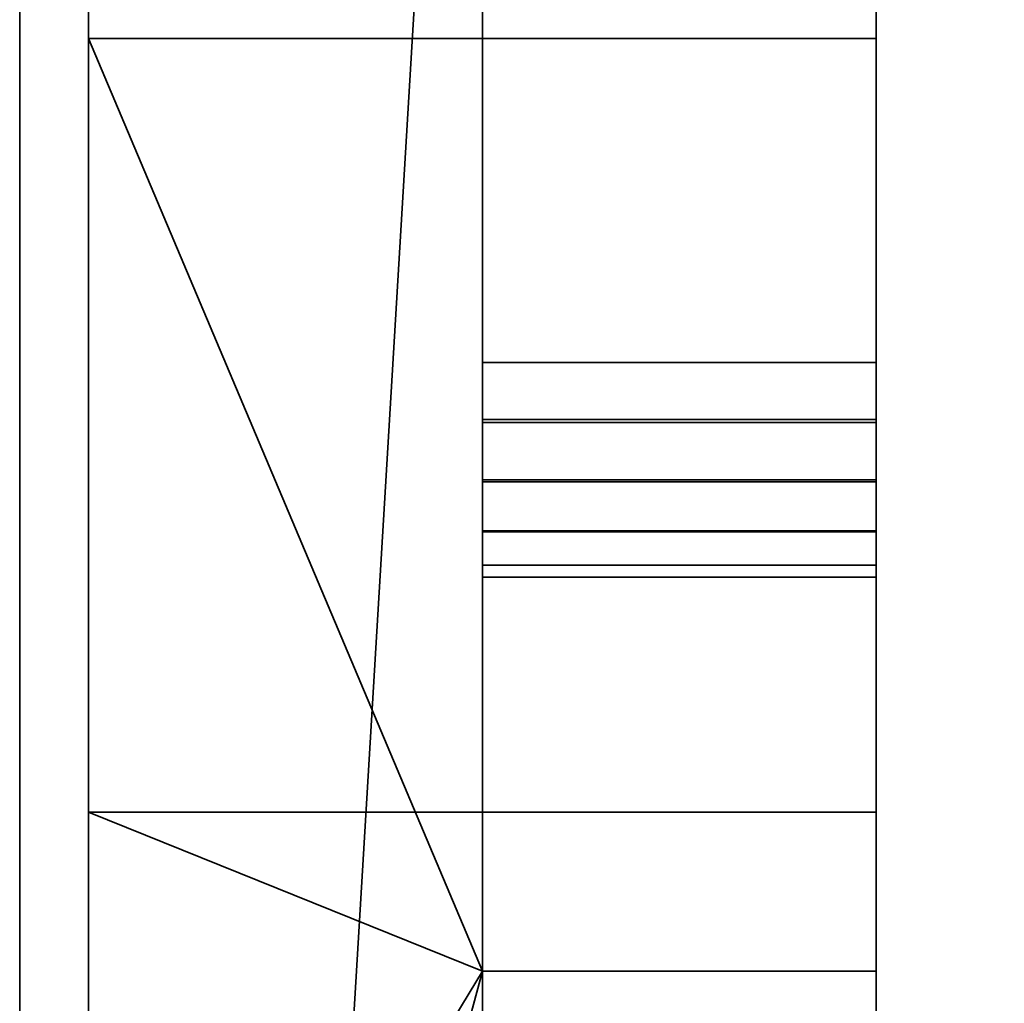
# Model space of a CAD drawing. Header units: millimetres. Extents: x -490 to 6690, y -115 to 132.
# Tile 69 of 256: x -323.25 to -318.25, y 18.39 to 23.38. Entities that reach past the tile are written whole.
import ezdxf

# ---------------------------------------------------------------- set-up
doc = ezdxf.new("R2010")
doc.units = ezdxf.units.MM
doc.layers.add('151', color=7, linetype='Continuous', true_color=0xffffff)

# ---------------------------------------------------------------- blocks, each defined once
blk = doc.blocks.new('UG_SURFACE_001')
at = {"layer": '151', "color": 252, "linetype": 'Continuous', "lineweight": 35}
for points in [[(490, -6.2, 2201.9999), (490, 113.2, 2201.9999), (-490, 113.2, 2201.9999), (-490, -6.2, 2201.9999)], [(-340, -6.2, 2052), (-340, 113.2, 2052), (340, 113.2, 2052), (340, -6.2, 2052)]]:
    blk.add_3dface(points, dxfattribs=at)
blk = doc.blocks.new('UG_SURFACE_035')
at = {"layer": '151', "color": 46, "linetype": 'Continuous', "lineweight": 35}
for points in [[(-320.9, 34.4568, 1167.6), (-320.9, 18.55, 1167.6), (-320.9, 27.7302, 1165.4453), (-320.9, 28.7698, 1165.4453)], [(-320.9, 29.2668, 1160.7162), (-320.9, 28.25, 1160.5), (-320.9, 18.55, 1158.4001), (-320.9, 34.4568, 1158.4001)], [(-320.9, 34.4568, 1167.6), (-318.9, 34.4568, 1167.6), (-318.9, 18.55, 1167.6), (-320.9, 18.55, 1167.6)], [(-320.9, 18.55, 1158.4001), (-318.9, 18.55, 1158.4001), (-318.9, 34.4568, 1158.4001), (-320.9, 34.4568, 1158.4001)], [(-318.9, 18.55, 1167.6), (-318.9, 34.4568, 1167.6), (-318.9, 30.4993, 1169.6), (-318.9, 21.35, 1169.6)], [(-318.9, 21.35, 1156.4), (-318.9, 30.4993, 1156.4), (-318.9, 34.4568, 1158.4001), (-318.9, 18.55, 1158.4001)], [(-320.9, 31.2191, 1170.7493), (-320.9, 20.55, 1170.4), (-320.9, 21.35, 1169.6), (-320.9, 30.4993, 1169.6)], [(-320.9, 31.2191, 1170.7493), (-320.9, 27.2654, 1176.065), (-320.9, 20.55, 1178.8143), (-320.9, 20.55, 1170.4)], [(-320.9, 30.4993, 1156.4), (-320.9, 21.35, 1156.4), (-320.9, 20.55, 1155.6), (-320.9, 31.2191, 1155.2508)], [(-320.9, 20.55, 1155.6), (-320.9, 20.55, 1147.1857), (-320.9, 27.2654, 1149.935), (-320.9, 31.2191, 1155.2508)], [(-320.9, 21.35, 1169.6), (-318.9, 21.35, 1169.6), (-318.9, 30.4993, 1169.6), (-320.9, 30.4993, 1169.6)], [(-320.9, 30.4993, 1156.4), (-318.9, 30.4993, 1156.4), (-318.9, 21.35, 1156.4), (-320.9, 21.35, 1156.4)], [(-322.9, 29.9271, 1149.7847), (-322.9, 23.283, 1144.9574), (-322.9, 27.3664, 1158.8429), (-322.9, 28.25, 1158.7501)], [(-318.9, 23.283, 1144.9574), (-322.9, 23.283, 1144.9574), (-322.9, 29.9271, 1149.7847), (-318.9, 29.9271, 1149.7847)], [(-318.9, 27.2654, 1149.935), (-318.9, 21.6379, 1146.4393), (-318.9, 23.283, 1144.9574), (-318.9, 29.9271, 1149.7847)], [(-322.9, 19.3563, 1182.3184), (-322.9, 26.8588, 1178.9781), (-322.9, 28.25, 1167.25), (-322.9, 26.5214, 1166.8825)], [(-320.9, 18.55, 1158.4001), (-320.9, 28.25, 1160.5), (-320.9, 27.2332, 1160.7162)], [(-320.9, 18.55, 1167.6), (-320.9, 26.7805, 1165.0225), (-320.9, 27.7302, 1165.4453)], [(-322.9, 23.283, 1144.9574), (-322.9, 15.25, 1143.25), (-322.9, 25.7519, 1159.5616), (-322.9, 27.3664, 1158.8429)], [(-320.9, 20.55, 1178.8143), (-320.9, 27.2654, 1176.065), (-320.9, 21.6379, 1179.5607)], [(-320.9, 27.2654, 1176.065), (-318.9, 27.2654, 1176.065), (-318.9, 21.6379, 1179.5607), (-320.9, 21.6379, 1179.5607)], [(-320.9, 21.6379, 1146.4393), (-320.9, 27.2654, 1149.935), (-320.9, 20.55, 1147.1857)], [(-320.9, 21.6379, 1146.4393), (-318.9, 21.6379, 1146.4393), (-318.9, 27.2654, 1149.935), (-320.9, 27.2654, 1149.935)], [(-318.9, 26.8588, 1178.9781), (-318.9, 19.3563, 1182.3184), (-318.9, 21.6379, 1179.5607), (-318.9, 27.2654, 1176.065)], [(-320.9, 27.2332, 1160.7162), (-320.9, 26.3921, 1161.3271), (-320.9, 18.55, 1158.4001)], [(-318.9, 26.8588, 1178.9781), (-322.9, 26.8588, 1178.9781), (-322.9, 19.3563, 1182.3184), (-318.9, 19.3563, 1182.3184)], [(-320.9, 26.0849, 1164.25), (-320.9, 26.7805, 1165.0225), (-320.9, 18.55, 1167.6)], [(-322.9, 11.1437, 1182.3184), (-322.9, 19.3563, 1182.3184), (-322.9, 26.5214, 1166.8825), (-322.9, 25.0916, 1165.8438)], [(-320.9, 7.25, 1158.4001), (-320.9, 18.55, 1158.4001), (-320.9, 26.3921, 1161.3271), (-320.9, 25.8724, 1162.2275)], [(-320.9, 18.55, 1167.6), (-320.9, 7.25, 1158.4001), (-320.9, 25.7637, 1163.2613), (-320.9, 26.0849, 1164.25)], [(-320.9, 7.25, 1158.4001), (-320.9, 25.8724, 1162.2275), (-320.9, 25.7637, 1163.2613)], [(-322.9, 24.5694, 1160.875), (-322.9, 25.7519, 1159.5616), (-322.9, 15.25, 1143.25), (-322.9, 7.217, 1144.9574)], [(-322.9, 3.6412, 1178.9781), (-322.9, 11.1437, 1182.3184), (-322.9, 25.0916, 1165.8438), (-322.9, 24.208, 1164.3133)], [(-322.9, 0.5729, 1149.7847), (-322.9, -3.5334, 1156.8969), (-322.9, 24.0233, 1162.5557), (-322.9, 24.5694, 1160.875)], [(-322.9, 7.217, 1144.9574), (-322.9, 0.5729, 1149.7847), (-322.9, 24.5694, 1160.875)], [(-322.9, 24.208, 1164.3133), (-322.9, -1.854, 1172.875), (-322.9, 3.6412, 1178.9781)], [(-322.9, -4.3918, 1165.0645), (-322.9, -1.854, 1172.875), (-322.9, 24.208, 1164.3133), (-322.9, 24.0233, 1162.5557)], [(-322.9, 24.0233, 1162.5557), (-322.9, -3.5334, 1156.8969), (-322.9, -4.3918, 1165.0645)], [(-322.9, 15.25, 1143.25), (-322.9, 23.283, 1144.9574), (-320.9, 18.55, 1143.5276)], [(-322.9, 23.283, 1144.9574), (-318.9, 23.283, 1144.9574), (-318.9, 18.55, 1143.5276), (-320.9, 18.55, 1143.5276)], [(-318.9, 21.6379, 1146.4393), (-318.9, 21.3343, 1146.3858), (-318.9, 18.55, 1143.5276), (-318.9, 23.283, 1144.9574)], [(-320.9, 20.55, 1178.8143), (-320.9, 21.6379, 1179.5607), (-320.9, 21.3343, 1179.6142), (-320.9, 21.033, 1179.5489)], [(-320.9, 21.6379, 1179.5607), (-318.9, 21.6379, 1179.5607), (-318.9, 21.3343, 1179.6142), (-320.9, 21.3343, 1179.6142)], [(-320.9, 21.033, 1146.4511), (-320.9, 21.3343, 1146.3858), (-320.9, 21.6379, 1146.4393), (-320.9, 20.55, 1147.1857)], [(-320.9, 21.3343, 1146.3858), (-318.9, 21.3343, 1146.3858), (-318.9, 21.6379, 1146.4393), (-320.9, 21.6379, 1146.4393)], [(-318.9, 19.3563, 1182.3184), (-318.9, 21.3343, 1179.6142), (-318.9, 21.6379, 1179.5607)], [(-320.9, 21.0439, 1169.6609), (-320.9, 21.35, 1169.6), (-320.9, 20.55, 1170.4)], [(-320.9, 21.0439, 1169.6609), (-318.9, 21.0439, 1169.6609), (-318.9, 21.35, 1169.6), (-320.9, 21.35, 1169.6)], [(-320.9, 20.55, 1155.6), (-320.9, 21.35, 1156.4), (-320.9, 21.0439, 1156.339)], [(-320.9, 21.35, 1156.4), (-318.9, 21.35, 1156.4), (-318.9, 21.0439, 1156.339), (-320.9, 21.0439, 1156.339)], [(-318.9, 21.35, 1169.6), (-318.9, 21.0439, 1169.6609), (-318.9, 18.55, 1167.6)], [(-318.9, 18.55, 1158.4001), (-318.9, 21.0439, 1156.339), (-318.9, 21.35, 1156.4)], [(-320.9, 21.3343, 1179.6142), (-318.9, 21.3343, 1179.6142), (-318.9, 21.033, 1179.5489), (-320.9, 21.033, 1179.5489)], [(-320.9, 21.033, 1146.4511), (-318.9, 21.033, 1146.4511), (-318.9, 21.3343, 1146.3858), (-320.9, 21.3343, 1146.3858)], [(-318.9, 21.033, 1179.5489), (-318.9, 21.3343, 1179.6142), (-318.9, 19.3563, 1182.3184)], [(-318.9, 18.55, 1143.5276), (-318.9, 21.3343, 1146.3858), (-318.9, 21.033, 1146.4511)], [(-320.9, 20.55, 1170.4), (-320.9, 20.6109, 1170.0939), (-320.9, 20.7843, 1169.8343), (-320.9, 21.0439, 1169.6609)], [(-320.9, 20.7843, 1169.8343), (-318.9, 20.7843, 1169.8343), (-318.9, 21.0439, 1169.6609), (-320.9, 21.0439, 1169.6609)], [(-320.9, 21.0439, 1156.339), (-320.9, 20.7843, 1156.1657), (-320.9, 20.6109, 1155.9062), (-320.9, 20.55, 1155.6)], [(-320.9, 21.0439, 1156.339), (-318.9, 21.0439, 1156.339), (-318.9, 20.7843, 1156.1657), (-320.9, 20.7843, 1156.1657)], [(-320.9, 21.033, 1179.5489), (-320.9, 20.7788, 1179.3745), (-320.9, 20.6094, 1179.1168), (-320.9, 20.55, 1178.8143)], [(-320.9, 21.033, 1179.5489), (-318.9, 21.033, 1179.5489), (-318.9, 20.7788, 1179.3745), (-320.9, 20.7788, 1179.3745)], [(-320.9, 20.55, 1147.1857), (-320.9, 20.6094, 1146.8831), (-320.9, 20.7788, 1146.6256), (-320.9, 21.033, 1146.4511)], [(-320.9, 20.7788, 1146.6256), (-318.9, 20.7788, 1146.6256), (-318.9, 21.033, 1146.4511), (-320.9, 21.033, 1146.4511)], [(-318.9, 21.0439, 1169.6609), (-318.9, 20.7843, 1169.8343), (-318.9, 18.55, 1167.6)], [(-318.9, 18.55, 1158.4001), (-318.9, 20.7843, 1156.1657), (-318.9, 21.0439, 1156.339)], [(-318.9, 19.3563, 1182.3184), (-318.9, 18.55, 1182.4723), (-318.9, 20.7788, 1179.3745), (-318.9, 21.033, 1179.5489)], [(-318.9, 21.033, 1146.4511), (-318.9, 20.7788, 1146.6256), (-318.9, 18.55, 1143.5276)], [(-320.9, 20.6109, 1170.0939), (-318.9, 20.6109, 1170.0939), (-318.9, 20.7843, 1169.8343), (-320.9, 20.7843, 1169.8343)], [(-320.9, 20.7843, 1156.1657), (-318.9, 20.7843, 1156.1657), (-318.9, 20.6109, 1155.9062), (-320.9, 20.6109, 1155.9062)], [(-320.9, 20.7788, 1179.3745), (-318.9, 20.7788, 1179.3745), (-318.9, 20.6094, 1179.1168), (-320.9, 20.6094, 1179.1168)], [(-320.9, 20.6094, 1146.8831), (-318.9, 20.6094, 1146.8831), (-318.9, 20.7788, 1146.6256), (-320.9, 20.7788, 1146.6256)], [(-318.9, 18.55, 1167.6), (-318.9, 20.7843, 1169.8343), (-318.9, 20.6109, 1170.0939)], [(-318.9, 20.6109, 1155.9062), (-318.9, 20.7843, 1156.1657), (-318.9, 18.55, 1158.4001)], [(-318.9, 18.55, 1182.4723), (-318.9, 20.6094, 1179.1168), (-318.9, 20.7788, 1179.3745)], [(-318.9, 20.7788, 1146.6256), (-318.9, 20.6094, 1146.8831), (-318.9, 18.55, 1143.5276)], [(-320.9, 20.55, 1170.4), (-318.9, 20.55, 1170.4), (-318.9, 20.6109, 1170.0939), (-320.9, 20.6109, 1170.0939)], [(-320.9, 20.6109, 1155.9062), (-318.9, 20.6109, 1155.9062), (-318.9, 20.55, 1155.6), (-320.9, 20.55, 1155.6)], [(-320.9, 20.6094, 1179.1168), (-318.9, 20.6094, 1179.1168), (-318.9, 20.55, 1178.8143), (-320.9, 20.55, 1178.8143)], [(-320.9, 20.55, 1147.1857), (-318.9, 20.55, 1147.1857), (-318.9, 20.6094, 1146.8831), (-320.9, 20.6094, 1146.8831)], [(-318.9, 18.55, 1167.6), (-318.9, 20.6109, 1170.0939), (-318.9, 20.55, 1170.4)], [(-318.9, 20.55, 1155.6), (-318.9, 20.6109, 1155.9062), (-318.9, 18.55, 1158.4001)], [(-318.9, 20.55, 1178.8143), (-318.9, 20.6094, 1179.1168), (-318.9, 18.55, 1182.4723)], [(-318.9, 18.55, 1143.5276), (-318.9, 20.6094, 1146.8831), (-318.9, 20.55, 1147.1857)], [(-320.9, 20.55, 1178.8143), (-318.9, 20.55, 1178.8143), (-318.9, 20.55, 1170.4), (-320.9, 20.55, 1170.4)], [(-320.9, 20.55, 1155.6), (-318.9, 20.55, 1155.6), (-318.9, 20.55, 1147.1857), (-320.9, 20.55, 1147.1857)], [(-318.9, 18.55, 1182.4723), (-318.9, 18.55, 1167.6), (-318.9, 20.55, 1170.4), (-318.9, 20.55, 1178.8143)], [(-318.9, 20.55, 1147.1857), (-318.9, 20.55, 1155.6), (-318.9, 18.55, 1158.4001), (-318.9, 18.55, 1143.5276)], [(-320.9, 18.55, 1182.4723), (-322.9, 19.3563, 1182.3184), (-322.9, 11.1437, 1182.3184)], [(-320.9, 18.55, 1182.4723), (-318.9, 18.55, 1182.4723), (-318.9, 19.3563, 1182.3184), (-322.9, 19.3563, 1182.3184)], [(-322.9, 11.1437, 1182.3184), (-320.9, 11.1437, 1182.3184), (-320.9, 18.55, 1182.4723)], [(-320.9, 18.55, 1143.5276), (-320.9, 15.25, 1143.25), (-322.9, 15.25, 1143.25)], [(-320.9, 7.25, 1158.4001), (-320.9, 18.55, 1167.6), (-320.9, 7.25, 1167.6)], [(-320.9, 18.55, 1167.6), (-320.9, 18.55, 1182.4723), (-320.9, 11.1437, 1182.3184)], [(-320.9, 18.55, 1158.4001), (-320.9, 7.25, 1158.4001), (-320.9, 7.25, 1144.9428), (-320.9, 15.25, 1143.25)], [(-320.9, 11.1437, 1182.3184), (-320.9, 7.25, 1181.0572), (-320.9, 7.25, 1167.6), (-320.9, 18.55, 1167.6)], [(-320.9, 15.25, 1143.25), (-320.9, 18.55, 1143.5276), (-320.9, 18.55, 1158.4001)], [(-320.9, 18.55, 1167.6), (-318.9, 18.55, 1167.6), (-318.9, 18.55, 1182.4723), (-320.9, 18.55, 1182.4723)], [(-320.9, 18.55, 1143.5276), (-318.9, 18.55, 1143.5276), (-318.9, 18.55, 1158.4001), (-320.9, 18.55, 1158.4001)]]:
    blk.add_3dface(points, dxfattribs=at)
blk = doc.blocks.new('UG_SURFACE_052')
at = {"layer": '151', "color": 252, "linetype": 'Continuous', "lineweight": 35}
for points in [[(-318.9, 12.25, 1167.1), (-318.9, 29.15, 1167.1), (-320.9, 29.15, 1167.1), (-320.9, 12.25, 1167.1)], [(-318.9, 12.25, 1158.9), (-320.9, 12.25, 1158.9), (-320.9, 29.15, 1158.9), (-318.9, 29.15, 1158.9)], [(-320.9, 27, 1160.8349), (-320.9, 27.9887, 1160.5136), (-320.9, 29.15, 1158.9), (-320.9, 12.25, 1158.9)], [(-320.9, 27.9887, 1165.4863), (-320.9, 12.25, 1167.1), (-320.9, 29.15, 1167.1)], [(-318.9, 12.25, 1158.9), (-318.9, 29.15, 1158.9), (-318.9, 27.9887, 1160.5136), (-318.9, 27, 1160.8349)], [(-318.9, 27, 1165.1651), (-318.9, 27.9887, 1165.4863), (-318.9, 29.15, 1167.1), (-318.9, 12.25, 1167.1)], [(-320.9, 12.25, 1167.1), (-320.9, 27.9887, 1165.4863), (-320.9, 27, 1165.1651)], [(-320.9, 12.25, 1158.9), (-320.9, 26.2275, 1161.5305), (-320.9, 27, 1160.8349)], [(-320.9, 27, 1165.1651), (-320.9, 26.2275, 1164.4695), (-320.9, 12.25, 1167.1)], [(-318.9, 12.25, 1167.1), (-318.9, 26.2275, 1164.4695), (-318.9, 27, 1165.1651)], [(-318.9, 27, 1160.8349), (-318.9, 26.2275, 1161.5305), (-318.9, 12.25, 1158.9)], [(-320.9, 25.8046, 1162.4802), (-320.9, 26.2275, 1161.5305), (-320.9, 12.25, 1158.9)], [(-320.9, 26.2275, 1164.4695), (-320.9, 25.8046, 1163.5197), (-320.9, 7.25, 1167.1), (-320.9, 12.25, 1167.1)], [(-318.9, 12.25, 1158.9), (-318.9, 26.2275, 1161.5305), (-318.9, 25.8046, 1162.4802)], [(-318.9, 25.8046, 1163.5197), (-318.9, 26.2275, 1164.4695), (-318.9, 12.25, 1167.1)], [(-320.9, 12.25, 1158.9), (-320.9, 25.8046, 1163.5197), (-320.9, 25.8046, 1162.4802)], [(-320.9, 7.25, 1158.9), (-320.9, 25.8046, 1163.5197), (-320.9, 12.25, 1158.9)], [(-320.9, 7.25, 1167.1), (-320.9, 25.8046, 1163.5197), (-320.9, 7.25, 1158.9)], [(-318.9, 12.25, 1167.1), (-318.9, 12.25, 1158.9), (-318.9, 25.8046, 1162.4802), (-318.9, 25.8046, 1163.5197)]]:
    blk.add_3dface(points, dxfattribs=at)
blk = doc.blocks.new('UG_SURFACE_056')
at = {"layer": '151', "color": 252, "linetype": 'Continuous', "lineweight": 35}
for points in [[(-318.9, 12.25, 1021.1), (-318.9, 29.15, 1021.1), (-320.9, 29.15, 1021.1), (-320.9, 12.25, 1021.1)], [(-318.9, 12.25, 1012.9), (-320.9, 12.25, 1012.9), (-320.9, 29.15, 1012.9), (-318.9, 29.15, 1012.9)], [(-320.9, 27, 1014.8349), (-320.9, 27.9887, 1014.5137), (-320.9, 29.15, 1012.9), (-320.9, 12.25, 1012.9)], [(-320.9, 27.9887, 1019.4863), (-320.9, 12.25, 1021.1), (-320.9, 29.15, 1021.1)], [(-318.9, 12.25, 1012.9), (-318.9, 29.15, 1012.9), (-318.9, 27.9887, 1014.5137), (-318.9, 27, 1014.8349)], [(-318.9, 27, 1019.165), (-318.9, 27.9887, 1019.4863), (-318.9, 29.15, 1021.1), (-318.9, 12.25, 1021.1)], [(-320.9, 12.25, 1021.1), (-320.9, 27.9887, 1019.4863), (-320.9, 27, 1019.165)], [(-320.9, 12.25, 1012.9), (-320.9, 26.2275, 1015.5306), (-320.9, 27, 1014.8349)], [(-320.9, 27, 1019.165), (-320.9, 26.2275, 1018.4695), (-320.9, 12.25, 1021.1)], [(-318.9, 12.25, 1021.1), (-318.9, 26.2275, 1018.4695), (-318.9, 27, 1019.165)], [(-318.9, 27, 1014.8349), (-318.9, 26.2275, 1015.5306), (-318.9, 12.25, 1012.9)], [(-320.9, 25.8046, 1016.4802), (-320.9, 26.2275, 1015.5306), (-320.9, 12.25, 1012.9)], [(-320.9, 26.2275, 1018.4695), (-320.9, 25.8046, 1017.5198), (-320.9, 7.25, 1021.1), (-320.9, 12.25, 1021.1)], [(-318.9, 12.25, 1012.9), (-318.9, 26.2275, 1015.5306), (-318.9, 25.8046, 1016.4802)], [(-318.9, 25.8046, 1017.5198), (-318.9, 26.2275, 1018.4695), (-318.9, 12.25, 1021.1)], [(-320.9, 12.25, 1012.9), (-320.9, 25.8046, 1017.5198), (-320.9, 25.8046, 1016.4802)], [(-320.9, 7.25, 1012.9), (-320.9, 25.8046, 1017.5198), (-320.9, 12.25, 1012.9)], [(-320.9, 7.25, 1021.1), (-320.9, 25.8046, 1017.5198), (-320.9, 7.25, 1012.9)], [(-318.9, 12.25, 1021.1), (-318.9, 12.25, 1012.9), (-318.9, 25.8046, 1016.4802), (-318.9, 25.8046, 1017.5198)]]:
    blk.add_3dface(points, dxfattribs=at)
blk = doc.blocks.new('UG_SURFACE_069')
at = {"layer": '151', "color": 254, "linetype": 'Continuous', "lineweight": 35}
for points in [[(-323.25, 111.75, 2030.2501), (-317.5, 21, 2024.4999), (-317.5, 86, 2024.4999)], [(-317.5, 21, 2024.4999), (-323.25, 111.75, 2030.2501), (-323.25, -10, 2030.2501)], [(-323.25, -10, -8), (-323.25, 111.75, -8), (-317.5, 111.75, -8), (-317.5, 86, -8)], [(-323.25, 111.75, 2030.2501), (-323.25, 111.75, -8), (-323.25, -10, -8), (-323.25, -10, 2030.2501)], [(-323.25, -10, -8), (-317.5, 86, -8), (-317.5, 21, -8)], [(-323.25, -10, 2030.2501), (-319.5, -10, 2026.5), (-317.5, -8, 2024.4999), (-317.5, 21, 2024.4999)], [(-317.5, 21, -8), (-317.5, -8, -8), (-319.5, -10, -8), (-323.25, -10, -8)]]:
    blk.add_3dface(points, dxfattribs=at)
blk = doc.blocks.new('UG_SURFACE_072')
at = {"layer": '151', "color": 254, "linetype": 'Continuous', "lineweight": 35}
for points in [[(323.25, 111.75, 2030.2501), (-323.25, 111.75, 2030.2501), (-323.25, -10, 2030.2501), (323.25, -10, 2030.2501)], [(-317.5, 86, 2024.4999), (-317.5, 21, 2024.4999), (-323.25, 111.75, 2030.2501)], [(-323.25, -10, 2030.2501), (-323.25, 111.75, 2030.2501), (-317.5, 21, 2024.4999)], [(-317.5, 21, 2024.4999), (-317.5, -8, 2024.4999), (-319.5, -10, 2026.5), (-323.25, -10, 2030.2501)]]:
    blk.add_3dface(points, dxfattribs=at)
blk = doc.blocks.new('UG_SURFACE_080')
at = {"layer": '151', "color": 46, "linetype": 'Continuous', "lineweight": 35}
for points in [[(-320.9, 34.4568, 1021.6), (-320.9, 18.55, 1021.6), (-320.9, 27.7302, 1019.4454), (-320.9, 28.7698, 1019.4454)], [(-320.9, 29.2668, 1014.7161), (-320.9, 28.25, 1014.5), (-320.9, 18.55, 1012.4), (-320.9, 34.4568, 1012.4)], [(-320.9, 34.4568, 1021.6), (-318.9, 34.4568, 1021.6), (-318.9, 18.55, 1021.6), (-320.9, 18.55, 1021.6)], [(-320.9, 18.55, 1012.4), (-318.9, 18.55, 1012.4), (-318.9, 34.4568, 1012.4), (-320.9, 34.4568, 1012.4)], [(-318.9, 18.55, 1021.6), (-318.9, 34.4568, 1021.6), (-318.9, 30.4993, 1023.6), (-318.9, 21.35, 1023.6)], [(-318.9, 21.35, 1010.4001), (-318.9, 30.4993, 1010.4001), (-318.9, 34.4568, 1012.4), (-318.9, 18.55, 1012.4)], [(-320.9, 31.2191, 1024.7493), (-320.9, 20.55, 1024.4), (-320.9, 21.35, 1023.6), (-320.9, 30.4993, 1023.6)], [(-320.9, 31.2191, 1024.7493), (-320.9, 27.2654, 1030.0649), (-320.9, 20.55, 1032.8143), (-320.9, 20.55, 1024.4)], [(-320.9, 30.4993, 1010.4001), (-320.9, 21.35, 1010.4001), (-320.9, 20.55, 1009.6), (-320.9, 31.2191, 1009.2508)], [(-320.9, 20.55, 1009.6), (-320.9, 20.55, 1001.1857), (-320.9, 27.2654, 1003.935), (-320.9, 31.2191, 1009.2508)], [(-320.9, 21.35, 1023.6), (-318.9, 21.35, 1023.6), (-318.9, 30.4993, 1023.6), (-320.9, 30.4993, 1023.6)], [(-320.9, 30.4993, 1010.4001), (-318.9, 30.4993, 1010.4001), (-318.9, 21.35, 1010.4001), (-320.9, 21.35, 1010.4001)], [(-322.9, 29.9271, 1003.7847), (-322.9, 23.283, 998.9575), (-322.9, 27.3664, 1012.8429), (-322.9, 28.25, 1012.75)], [(-318.9, 23.283, 998.9575), (-322.9, 23.283, 998.9575), (-322.9, 29.9271, 1003.7847), (-318.9, 29.9271, 1003.7847)], [(-318.9, 27.2654, 1003.935), (-318.9, 21.6379, 1000.4393), (-318.9, 23.283, 998.9575), (-318.9, 29.9271, 1003.7847)], [(-322.9, 19.3563, 1036.3184), (-322.9, 26.8588, 1032.9781), (-322.9, 28.25, 1021.25), (-322.9, 26.5214, 1020.8826)], [(-320.9, 18.55, 1012.4), (-320.9, 28.25, 1014.5), (-320.9, 27.2332, 1014.7161)], [(-320.9, 18.55, 1021.6), (-320.9, 26.7805, 1019.0226), (-320.9, 27.7302, 1019.4454)], [(-322.9, 23.283, 998.9575), (-322.9, 15.25, 997.25), (-322.9, 25.7519, 1013.5617), (-322.9, 27.3664, 1012.8429)], [(-320.9, 20.55, 1032.8143), (-320.9, 27.2654, 1030.0649), (-320.9, 21.6379, 1033.5608)], [(-320.9, 27.2654, 1030.0649), (-318.9, 27.2654, 1030.0649), (-318.9, 21.6379, 1033.5608), (-320.9, 21.6379, 1033.5608)], [(-320.9, 21.6379, 1000.4393), (-320.9, 27.2654, 1003.935), (-320.9, 20.55, 1001.1857)], [(-320.9, 21.6379, 1000.4393), (-318.9, 21.6379, 1000.4393), (-318.9, 27.2654, 1003.935), (-320.9, 27.2654, 1003.935)], [(-318.9, 26.8588, 1032.9781), (-318.9, 19.3563, 1036.3184), (-318.9, 21.6379, 1033.5608), (-318.9, 27.2654, 1030.0649)], [(-320.9, 27.2332, 1014.7161), (-320.9, 26.3921, 1015.3272), (-320.9, 18.55, 1012.4)], [(-318.9, 26.8588, 1032.9781), (-322.9, 26.8588, 1032.9781), (-322.9, 19.3563, 1036.3184), (-318.9, 19.3563, 1036.3184)], [(-320.9, 26.0849, 1018.25), (-320.9, 26.7805, 1019.0226), (-320.9, 18.55, 1021.6)], [(-322.9, 11.1437, 1036.3184), (-322.9, 19.3563, 1036.3184), (-322.9, 26.5214, 1020.8826), (-322.9, 25.0916, 1019.8438)], [(-320.9, 7.25, 1012.4), (-320.9, 18.55, 1012.4), (-320.9, 26.3921, 1015.3272), (-320.9, 25.8724, 1016.2275)], [(-320.9, 18.55, 1021.6), (-320.9, 7.25, 1012.4), (-320.9, 25.7637, 1017.2613), (-320.9, 26.0849, 1018.25)], [(-320.9, 7.25, 1012.4), (-320.9, 25.8724, 1016.2275), (-320.9, 25.7637, 1017.2613)], [(-322.9, 24.5694, 1014.8751), (-322.9, 25.7519, 1013.5617), (-322.9, 15.25, 997.25), (-322.9, 7.217, 998.9575)], [(-322.9, 3.6412, 1032.9781), (-322.9, 11.1437, 1036.3184), (-322.9, 25.0916, 1019.8438), (-322.9, 24.208, 1018.3133)], [(-322.9, 0.5729, 1003.7847), (-322.9, -3.5334, 1010.8969), (-322.9, 24.0233, 1016.5558), (-322.9, 24.5694, 1014.8751)], [(-322.9, 7.217, 998.9575), (-322.9, 0.5729, 1003.7847), (-322.9, 24.5694, 1014.8751)], [(-322.9, 24.208, 1018.3133), (-322.9, -1.854, 1026.875), (-322.9, 3.6412, 1032.9781)], [(-322.9, -4.3918, 1019.0644), (-322.9, -1.854, 1026.875), (-322.9, 24.208, 1018.3133), (-322.9, 24.0233, 1016.5558)], [(-322.9, 24.0233, 1016.5558), (-322.9, -3.5334, 1010.8969), (-322.9, -4.3918, 1019.0644)], [(-322.9, 15.25, 997.25), (-322.9, 23.283, 998.9575), (-320.9, 18.55, 997.5277)], [(-322.9, 23.283, 998.9575), (-318.9, 23.283, 998.9575), (-318.9, 18.55, 997.5277), (-320.9, 18.55, 997.5277)], [(-318.9, 21.6379, 1000.4393), (-318.9, 21.3343, 1000.3859), (-318.9, 18.55, 997.5277), (-318.9, 23.283, 998.9575)], [(-320.9, 20.55, 1032.8143), (-320.9, 21.6379, 1033.5608), (-320.9, 21.3343, 1033.6142), (-320.9, 21.033, 1033.5488)], [(-320.9, 21.6379, 1033.5608), (-318.9, 21.6379, 1033.5608), (-318.9, 21.3343, 1033.6142), (-320.9, 21.3343, 1033.6142)], [(-320.9, 21.033, 1000.4512), (-320.9, 21.3343, 1000.3859), (-320.9, 21.6379, 1000.4393), (-320.9, 20.55, 1001.1857)], [(-320.9, 21.3343, 1000.3859), (-318.9, 21.3343, 1000.3859), (-318.9, 21.6379, 1000.4393), (-320.9, 21.6379, 1000.4393)], [(-318.9, 19.3563, 1036.3184), (-318.9, 21.3343, 1033.6142), (-318.9, 21.6379, 1033.5608)], [(-320.9, 21.0439, 1023.6609), (-320.9, 21.35, 1023.6), (-320.9, 20.55, 1024.4)], [(-320.9, 21.0439, 1023.6609), (-318.9, 21.0439, 1023.6609), (-318.9, 21.35, 1023.6), (-320.9, 21.35, 1023.6)], [(-320.9, 20.55, 1009.6), (-320.9, 21.35, 1010.4001), (-320.9, 21.0439, 1010.3391)], [(-320.9, 21.35, 1010.4001), (-318.9, 21.35, 1010.4001), (-318.9, 21.0439, 1010.3391), (-320.9, 21.0439, 1010.3391)], [(-318.9, 21.35, 1023.6), (-318.9, 21.0439, 1023.6609), (-318.9, 18.55, 1021.6)], [(-318.9, 18.55, 1012.4), (-318.9, 21.0439, 1010.3391), (-318.9, 21.35, 1010.4001)], [(-320.9, 21.3343, 1033.6142), (-318.9, 21.3343, 1033.6142), (-318.9, 21.033, 1033.5488), (-320.9, 21.033, 1033.5488)], [(-320.9, 21.033, 1000.4512), (-318.9, 21.033, 1000.4512), (-318.9, 21.3343, 1000.3859), (-320.9, 21.3343, 1000.3859)], [(-318.9, 21.033, 1033.5488), (-318.9, 21.3343, 1033.6142), (-318.9, 19.3563, 1036.3184)], [(-318.9, 18.55, 997.5277), (-318.9, 21.3343, 1000.3859), (-318.9, 21.033, 1000.4512)], [(-320.9, 20.55, 1024.4), (-320.9, 20.6109, 1024.0939), (-320.9, 20.7843, 1023.8343), (-320.9, 21.0439, 1023.6609)], [(-320.9, 20.7843, 1023.8343), (-318.9, 20.7843, 1023.8343), (-318.9, 21.0439, 1023.6609), (-320.9, 21.0439, 1023.6609)], [(-320.9, 21.0439, 1010.3391), (-320.9, 20.7843, 1010.1657), (-320.9, 20.6109, 1009.9062), (-320.9, 20.55, 1009.6)], [(-320.9, 21.0439, 1010.3391), (-318.9, 21.0439, 1010.3391), (-318.9, 20.7843, 1010.1657), (-320.9, 20.7843, 1010.1657)], [(-320.9, 21.033, 1033.5488), (-320.9, 20.7788, 1033.3744), (-320.9, 20.6094, 1033.1168), (-320.9, 20.55, 1032.8143)], [(-320.9, 21.033, 1033.5488), (-318.9, 21.033, 1033.5488), (-318.9, 20.7788, 1033.3744), (-320.9, 20.7788, 1033.3744)], [(-320.9, 20.55, 1001.1857), (-320.9, 20.6094, 1000.8832), (-320.9, 20.7788, 1000.6256), (-320.9, 21.033, 1000.4512)], [(-320.9, 20.7788, 1000.6256), (-318.9, 20.7788, 1000.6256), (-318.9, 21.033, 1000.4512), (-320.9, 21.033, 1000.4512)], [(-318.9, 21.0439, 1023.6609), (-318.9, 20.7843, 1023.8343), (-318.9, 18.55, 1021.6)], [(-318.9, 18.55, 1012.4), (-318.9, 20.7843, 1010.1657), (-318.9, 21.0439, 1010.3391)], [(-318.9, 19.3563, 1036.3184), (-318.9, 18.55, 1036.4723), (-318.9, 20.7788, 1033.3744), (-318.9, 21.033, 1033.5488)], [(-318.9, 21.033, 1000.4512), (-318.9, 20.7788, 1000.6256), (-318.9, 18.55, 997.5277)], [(-320.9, 20.6109, 1024.0939), (-318.9, 20.6109, 1024.0939), (-318.9, 20.7843, 1023.8343), (-320.9, 20.7843, 1023.8343)], [(-320.9, 20.7843, 1010.1657), (-318.9, 20.7843, 1010.1657), (-318.9, 20.6109, 1009.9062), (-320.9, 20.6109, 1009.9062)], [(-320.9, 20.7788, 1033.3744), (-318.9, 20.7788, 1033.3744), (-318.9, 20.6094, 1033.1168), (-320.9, 20.6094, 1033.1168)], [(-320.9, 20.6094, 1000.8832), (-318.9, 20.6094, 1000.8832), (-318.9, 20.7788, 1000.6256), (-320.9, 20.7788, 1000.6256)], [(-318.9, 18.55, 1021.6), (-318.9, 20.7843, 1023.8343), (-318.9, 20.6109, 1024.0939)], [(-318.9, 20.6109, 1009.9062), (-318.9, 20.7843, 1010.1657), (-318.9, 18.55, 1012.4)], [(-318.9, 18.55, 1036.4723), (-318.9, 20.6094, 1033.1168), (-318.9, 20.7788, 1033.3744)], [(-318.9, 20.7788, 1000.6256), (-318.9, 20.6094, 1000.8832), (-318.9, 18.55, 997.5277)], [(-320.9, 20.55, 1024.4), (-318.9, 20.55, 1024.4), (-318.9, 20.6109, 1024.0939), (-320.9, 20.6109, 1024.0939)], [(-320.9, 20.6109, 1009.9062), (-318.9, 20.6109, 1009.9062), (-318.9, 20.55, 1009.6), (-320.9, 20.55, 1009.6)], [(-320.9, 20.6094, 1033.1168), (-318.9, 20.6094, 1033.1168), (-318.9, 20.55, 1032.8143), (-320.9, 20.55, 1032.8143)], [(-320.9, 20.55, 1001.1857), (-318.9, 20.55, 1001.1857), (-318.9, 20.6094, 1000.8832), (-320.9, 20.6094, 1000.8832)], [(-318.9, 18.55, 1021.6), (-318.9, 20.6109, 1024.0939), (-318.9, 20.55, 1024.4)], [(-318.9, 20.55, 1009.6), (-318.9, 20.6109, 1009.9062), (-318.9, 18.55, 1012.4)], [(-318.9, 20.55, 1032.8143), (-318.9, 20.6094, 1033.1168), (-318.9, 18.55, 1036.4723)], [(-318.9, 18.55, 997.5277), (-318.9, 20.6094, 1000.8832), (-318.9, 20.55, 1001.1857)], [(-320.9, 20.55, 1032.8143), (-318.9, 20.55, 1032.8143), (-318.9, 20.55, 1024.4), (-320.9, 20.55, 1024.4)], [(-320.9, 20.55, 1009.6), (-318.9, 20.55, 1009.6), (-318.9, 20.55, 1001.1857), (-320.9, 20.55, 1001.1857)], [(-318.9, 18.55, 1036.4723), (-318.9, 18.55, 1021.6), (-318.9, 20.55, 1024.4), (-318.9, 20.55, 1032.8143)], [(-318.9, 20.55, 1001.1857), (-318.9, 20.55, 1009.6), (-318.9, 18.55, 1012.4), (-318.9, 18.55, 997.5277)], [(-320.9, 18.55, 1036.4723), (-322.9, 19.3563, 1036.3184), (-322.9, 11.1437, 1036.3184)], [(-320.9, 18.55, 1036.4723), (-318.9, 18.55, 1036.4723), (-318.9, 19.3563, 1036.3184), (-322.9, 19.3563, 1036.3184)], [(-322.9, 11.1437, 1036.3184), (-320.9, 11.1437, 1036.3184), (-320.9, 18.55, 1036.4723)], [(-320.9, 18.55, 997.5277), (-320.9, 15.25, 997.25), (-322.9, 15.25, 997.25)], [(-320.9, 7.25, 1012.4), (-320.9, 18.55, 1021.6), (-320.9, 7.25, 1021.6)], [(-320.9, 18.55, 1021.6), (-320.9, 18.55, 1036.4723), (-320.9, 11.1437, 1036.3184)], [(-320.9, 18.55, 1012.4), (-320.9, 7.25, 1012.4), (-320.9, 7.25, 998.9428), (-320.9, 15.25, 997.25)], [(-320.9, 11.1437, 1036.3184), (-320.9, 7.25, 1035.0572), (-320.9, 7.25, 1021.6), (-320.9, 18.55, 1021.6)], [(-320.9, 15.25, 997.25), (-320.9, 18.55, 997.5277), (-320.9, 18.55, 1012.4)], [(-320.9, 18.55, 1021.6), (-318.9, 18.55, 1021.6), (-318.9, 18.55, 1036.4723), (-320.9, 18.55, 1036.4723)], [(-320.9, 18.55, 997.5277), (-318.9, 18.55, 997.5277), (-318.9, 18.55, 1012.4), (-320.9, 18.55, 1012.4)]]:
    blk.add_3dface(points, dxfattribs=at)

msp = doc.modelspace()

# ---------------------------------------------------------------- linework, layer by layer
at = {"layer": '151', "color": 253, "linetype": 'Continuous', "lineweight": -3}
for p, q in [((-320.9, 34.4568, 1158.4), (-320.9, 18.55, 1158.4)), ((-320.9, 18.55, 1167.6), (-320.9, 34.4568, 1167.6)), ((-320.9, 18.55, 1021.6), (-320.9, 34.4568, 1021.6)), ((-320.9, 34.4568, 1012.4), (-320.9, 18.55, 1012.4)), ((-318.9, 18.55, 1158.4), (-318.9, 34.4568, 1158.4)), ((-318.9, 18.55, 1167.6), (-318.9, 34.4568, 1167.6)), ((-318.9, 18.55, 1021.6), (-318.9, 34.4568, 1021.6)), ((-318.9, 18.55, 1012.4), (-318.9, 34.4568, 1012.4)), ((-320.9, 30.4993, 1169.6), (-320.9, 21.35, 1169.6)), ((-320.9, 21.35, 1156.4), (-320.9, 30.4993, 1156.4)), ((-320.9, 30.4993, 1023.6), (-320.9, 21.35, 1023.6)), ((-320.9, 21.35, 1010.4), (-320.9, 30.4993, 1010.4)), ((-318.9, 30.4993, 1169.6), (-318.9, 21.35, 1169.6)), ((-318.9, 21.35, 1156.4), (-318.9, 30.4993, 1156.4)), ((-318.9, 21.35, 1010.4), (-318.9, 30.4993, 1010.4)), ((-318.9, 30.4993, 1023.6), (-318.9, 21.35, 1023.6)), ((-320.9, 12.25, 1167.1), (-320.9, 29.15, 1167.1)), ((-320.9, 12.25, 1158.9), (-320.9, 29.15, 1158.9)), ((-320.9, 12.25, 1021.1), (-320.9, 29.15, 1021.1)), ((-320.9, 12.25, 1012.9), (-320.9, 29.15, 1012.9)), ((-318.9, 29.15, 1158.9), (-318.9, 12.25, 1158.9)), ((-318.9, 29.15, 1167.1), (-318.9, 12.25, 1167.1)), ((-318.9, 29.15, 1012.9), (-318.9, 12.25, 1012.9)), ((-318.9, 29.15, 1021.1), (-318.9, 12.25, 1021.1)), ((-318.9, 21.6379, 1179.5607), (-320.9, 21.6379, 1179.5607)), ((-318.9, 21.6379, 1146.4393), (-320.9, 21.6379, 1146.4393)), ((-318.9, 21.6379, 1000.4393), (-320.9, 21.6379, 1000.4393)), ((-318.9, 21.6379, 1033.5607), (-320.9, 21.6379, 1033.5607)), ((-318.9, 21.35, 1156.4), (-320.9, 21.35, 1156.4)), ((-318.9, 21.35, 1169.6), (-320.9, 21.35, 1169.6)), ((-318.9, 21.35, 1023.6), (-320.9, 21.35, 1023.6)), ((-318.9, 21.35, 1010.4), (-320.9, 21.35, 1010.4)), ((-318.9, 20.55, 1155.6), (-320.9, 20.55, 1155.6)), ((-320.9, 20.55, 1147.1857), (-320.9, 20.55, 1155.6)), ((-318.9, 20.55, 1147.1857), (-320.9, 20.55, 1147.1857)), ((-318.9, 20.55, 1178.8143), (-320.9, 20.55, 1178.8143)), ((-320.9, 20.55, 1170.4), (-320.9, 20.55, 1178.8143)), ((-318.9, 20.55, 1170.4), (-320.9, 20.55, 1170.4)), ((-320.9, 20.55, 1024.4), (-320.9, 20.55, 1032.8143)), ((-318.9, 20.55, 1024.4), (-320.9, 20.55, 1024.4)), ((-318.9, 20.55, 1001.1857), (-320.9, 20.55, 1001.1857)), ((-318.9, 20.55, 1009.6), (-320.9, 20.55, 1009.6)), ((-320.9, 20.55, 1001.1857), (-320.9, 20.55, 1009.6)), ((-318.9, 20.55, 1032.8143), (-320.9, 20.55, 1032.8143)), ((-318.9, 20.55, 1147.1857), (-318.9, 20.55, 1155.6)), ((-318.9, 20.55, 1170.4), (-318.9, 20.55, 1178.8143)), ((-318.9, 20.55, 1001.1857), (-318.9, 20.55, 1009.6)), ((-318.9, 20.55, 1024.4), (-318.9, 20.55, 1032.8143)), ((-318.9, 18.55, 1182.4724), (-320.9, 18.55, 1182.4724)), ((-318.9, 18.55, 1143.5276), (-320.9, 18.55, 1143.5276)), ((-318.9, 18.55, 1167.6), (-320.9, 18.55, 1167.6)), ((-320.9, 18.55, 1158.4), (-320.9, 18.55, 1143.5276)), ((-320.9, 18.55, 1182.4724), (-320.9, 18.55, 1167.6)), ((-318.9, 18.55, 1158.4), (-320.9, 18.55, 1158.4)), ((-318.9, 18.55, 1012.4), (-320.9, 18.55, 1012.4)), ((-318.9, 18.55, 1036.4724), (-320.9, 18.55, 1036.4724)), ((-318.9, 18.55, 1021.6), (-320.9, 18.55, 1021.6)), ((-320.9, 18.55, 1012.4), (-320.9, 18.55, 997.5276)), ((-318.9, 18.55, 997.5276), (-320.9, 18.55, 997.5276)), ((-320.9, 18.55, 1036.4724), (-320.9, 18.55, 1021.6)), ((-318.9, 18.55, 1182.4724), (-318.9, 18.55, 1167.6)), ((-318.9, 18.55, 1143.5276), (-318.9, 18.55, 1158.4)), ((-318.9, 18.55, 1036.4724), (-318.9, 18.55, 1021.6)), ((-318.9, 18.55, 997.5276), (-318.9, 18.55, 1012.4))]:
    msp.add_line(p, q, dxfattribs=at)
at = {"layer": '151', "color": 253, "linetype": 'Continuous', "lineweight": -3, "extrusion": (1, 0, 0)}
for centre in [(15.25, 1163, -322.9), (15.25, 1017, -322.9)]:
    msp.add_circle(centre, 19.75, dxfattribs=at)
for centre, start, end in [((15.25, 1163, -318.9), 13.46854, 80.38141), ((15.25, 1163, -318.9), 279.61859, 346.53146), ((15.25, 1017, -318.9), 13.46854, 80.38141), ((15.25, 1017, -318.9), 279.61859, 346.53146), ((15.25, 1163, -320.9), 80.38141, 113.89509), ((15.25, 1163, -320.9), 246.10491, 279.61859), ((15.25, 1017, -320.9), 80.38141, 113.89509), ((15.25, 1017, -320.9), 246.10491, 279.61859)]:
    msp.add_arc(centre, 19.75, start, end, dxfattribs=at)
at = {"layer": '151', "color": 253, "linetype": 'Continuous', "lineweight": -3, "extrusion": (-1, 0, 0)}
for centre, radius, start, end in [((-15.25, 1163, 320.9), 17.75, 111.09295, 154.11424), ((-15.25, 1163, 320.9), 17.75, 205.88576, 248.90705), ((-15.25, 1017, 320.9), 17.75, 205.88576, 248.90705), ((-15.25, 1017, 320.9), 17.75, 111.09295, 154.11424), ((-15.25, 1163, 318.9), 17.75, 205.88576, 248.90705), ((-15.25, 1163, 318.9), 17.75, 111.09295, 154.11424), ((-15.25, 1017, 318.9), 17.75, 205.88576, 248.90705), ((-15.25, 1017, 318.9), 17.75, 111.09295, 154.11424), ((-21.35, 1147.1857, 320.9), 0.8, 248.9071, 0), ((-21.35, 1178.8143, 320.9), 0.8, 0, 111.0929), ((-21.35, 1001.1857, 320.9), 0.8, 248.9071, 0), ((-21.35, 1032.8143, 320.9), 0.8, 0, 111.0929), ((-21.35, 1147.1857, 318.9), 0.8, 248.9071, 0), ((-21.35, 1178.8143, 318.9), 0.8, 0, 111.0929), ((-21.35, 1032.8143, 318.9), 0.8, 0, 111.0929), ((-21.35, 1001.1857, 318.9), 0.8, 248.9071, 0), ((-21.35, 1170.4, 320.9), 0.8, 270, 0), ((-21.35, 1155.6, 320.9), 0.8, 0, 90), ((-21.35, 1009.6, 320.9), 0.8, 0, 90), ((-21.35, 1024.4, 320.9), 0.8, 270, 0), ((-21.35, 1170.4, 318.9), 0.8, 270, 0), ((-21.35, 1155.6, 318.9), 0.8, 0, 90), ((-21.35, 1024.4, 318.9), 0.8, 270, 0), ((-21.35, 1009.6, 318.9), 0.8, 0, 90), ((-21.35, 1170.4, 318.9), 0.8, 270, 0)]:
    msp.add_arc(centre, radius, start, end, dxfattribs=at)

# ---------------------------------------------------------------- block references
at = {"layer": '151', "color": 253, "linetype": 'Continuous', "lineweight": -3}
for name in ['UG_SURFACE_001', 'UG_SURFACE_069', 'UG_SURFACE_072', 'UG_SURFACE_035', 'UG_SURFACE_080', 'UG_SURFACE_052', 'UG_SURFACE_056']:
    msp.add_blockref(name, (0, 0), dxfattribs=at)

doc.saveas('drawing.dxf')
